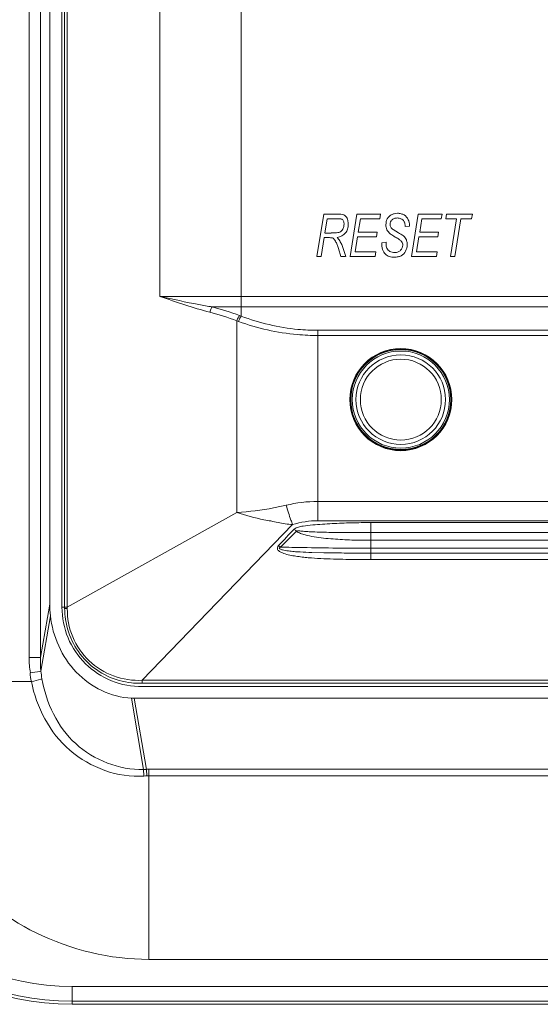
# Model space of a CAD drawing. Header units: millimetres. Extents: x -41968 to 54113, y -9946 to 101810.
# Tile 113 of 171: x -365 to -291, y 32958 to 33099. Entities that reach past the tile are written whole.
import ezdxf

# ---------------------------------------------------------------- set-up
doc = ezdxf.new("R2010")
doc.units = ezdxf.units.MM
doc.layers.add('CERNA', color=7, linetype='Continuous', lineweight=15)
doc.layers.add('UT-potrubi_privodni', color=3, linetype='Continuous', lineweight=50)

# ---------------------------------------------------------------- blocks, each defined once
blk = doc.blocks.new('CONDENSINOX_50_2')
at = {"layer": 'CERNA'}
for points in [[(-524.75, 3165.04), (-524.75, 2954.09)], [(-523.15, 3165.04), (-523.15, 2954.09)], [(-494.38, 3003.04), (-494.38, 3163.12)], [(-520.06, 2961.32), (-520.06, 3157.99)], [(-519.67, 3158.02), (-519.67, 2961.12)], [(-519.29, 2961.32), (-519.29, 3157.99)], [(-521.81, 2961.76), (-521.81, 3157.36)], [(-506.02, 3005.88), (-506.02, 3157.24)], [(-482.55, 3017.69), (-483.53, 3011.59)], [(-480.58, 3017.69), (-482.55, 3017.69)], [(-482.37, 3014.96), (-482.05, 3017.01)], [(-482.03, 3017.02), (-480.5, 3017.02)], [(-477.81, 3017.69), (-478.78, 3011.59)], [(-474.39, 3017.69), (-477.8, 3017.69)], [(-477.6, 3015.1), (-477.29, 3017)], [(-477.29, 3017), (-474.52, 3017)], [(-474.51, 3017), (-474.41, 3017.68)], [(-469.01, 3017.69), (-469.98, 3011.59)], [(-465.6, 3017.69), (-469.01, 3017.69)], [(-468.8, 3015.1), (-468.49, 3017)], [(-468.49, 3017), (-465.72, 3017)], [(-465.72, 3017), (-465.6, 3017.68)], [(-465.08, 3017), (-463.52, 3017)], [(-464.96, 3017.69), (-465.07, 3017.01)], [(-461.24, 3017.69), (-464.97, 3017.69)], [(-463.52, 3017), (-464.39, 3011.6)], [(-463.76, 3011.59), (-462.9, 3016.99)], [(-462.89, 3017), (-461.36, 3017)], [(-461.36, 3017), (-461.25, 3017.68)], [(-471.83, 3014.99), (-472.62, 3015.48)], [(-470.88, 3015.9), (-470.27, 3015.96)], [(-470.27, 3015.96), (-470.27, 3016.08)], [(-482.91, 3011.59), (-482.47, 3014.3)], [(-482.48, 3014.3), (-481.74, 3014.3)], [(-481.5, 3014.96), (-482.36, 3014.96)], [(-480.7, 3014.99), (-481.5, 3014.97)], [(-478.05, 3012.29), (-477.7, 3014.4)], [(-477.71, 3014.41), (-475, 3014.41)], [(-474.89, 3015.1), (-477.6, 3015.1)], [(-475.01, 3014.41), (-474.9, 3015.09)], [(-469.26, 3012.29), (-468.91, 3014.4)], [(-468.92, 3014.41), (-466.21, 3014.41)], [(-466.09, 3015.1), (-468.8, 3015.1)], [(-466.21, 3014.41), (-466.1, 3015.09)], [(-480.44, 3012.73), (-480.12, 3011.58)], [(-479.4, 3011.59), (-479.77, 3012.75)], [(-473.61, 3013.64), (-474.23, 3013.57)], [(-473.61, 3013.43), (-473.61, 3013.64)], [(-483.54, 3011.59), (-482.9, 3011.59)], [(-480.11, 3011.59), (-479.41, 3011.59)], [(-478.79, 3011.59), (-475.2, 3011.59)], [(-475.08, 3012.29), (-478.06, 3012.29)], [(-475.19, 3011.59), (-475.09, 3012.28)], [(-469.99, 3011.59), (-466.41, 3011.59)], [(-466.28, 3012.29), (-469.27, 3012.29)], [(-466.4, 3011.59), (-466.29, 3012.28)], [(-464.4, 3011.59), (-463.76, 3011.59)], [(-506.02, 3005.88), (-441.53, 3005.88)], [(-498.55, 3004.37), (-441.55, 3004.37)], [(-494.38, 3003.04), (-494.62, 3003.13)], [(-495.01, 3002.38), (-495.01, 2974.88)], [(-494.76, 3002.29), (-495, 3002.38)], [(-441.55, 3001.02), (-483.38, 3001.02)], [(-483.38, 2973.71), (-483.38, 3001.02)], [(-441.55, 3000.27), (-483.38, 3000.27)], [(-407.94, 2976.48), (-483.37, 2976.48)], [(-495.01, 2974.89), (-519.3, 2961.32)], [(-487.02, 2973.17), (-508.55, 2950.84)], [(-404.13, 2973.71), (-483.36, 2973.71)], [(-475.79, 2973.45), (-415.86, 2973.45)], [(-475.79, 2968.15), (-475.79, 2973.45)], [(-486.46, 2972.24), (-488.73, 2969.95)], [(-475.79, 2972.52), (-475.79, 2969.04)], [(-475.79, 2972.01), (-415.86, 2972.01)], [(-489.01, 2970.17), (-488.74, 2969.94)], [(-415.86, 2970.92), (-475.79, 2970.92)], [(-475.79, 2969.77), (-415.86, 2969.77)], [(-415.86, 2969.07), (-475.79, 2969.07)], [(-415.86, 2968.15), (-475.79, 2968.15)], [(-521.81, 2961.76), (-523.14, 2954.09)], [(-520.06, 2961.32), (-519.29, 2961.32)], [(-519.67, 2961.11), (-519.27, 2961.12)], [(-519.29, 2961.32), (-519.29, 2961.14)], [(-523.06, 2952.15), (-521.72, 2960.09)], [(-524.75, 2954.1), (-523.15, 2954.1)], [(-545.63, 2950.67), (-524.44, 2950.67)], [(-508.96, 2950.41), (-134.41, 2950.41)], [(-508.54, 2950.41), (-508.54, 2950.86)], [(-134.83, 2950.85), (-508.53, 2950.85)], [(-134.83, 2949.93), (-508.53, 2949.93)], [(-508.38, 2938.06), (-510.1, 2948.27)], [(-510.09, 2948.28), (-509.69, 2948.28)], [(-509.69, 2948.27), (-133.69, 2948.27)], [(-507.92, 2938.07), (-509.69, 2948.26)], [(-507.92, 2938.07), (-508.39, 2938.07)], [(-508.38, 2938.06), (-508.32, 2937.12)], [(-507.92, 2938.07), (-507.89, 2937.13)], [(-507.61, 2938.08), (-507.91, 2938.08)], [(-507.61, 2938.08), (-135.79, 2938.08)], [(-507.61, 2938.08), (-507.61, 2910.83)], [(-507.61, 2937.13), (-507.88, 2937.13)], [(-507.61, 2937.13), (-135.79, 2937.13)], [(-135.79, 2910.83), (-507.61, 2910.83)], [(-518.6, 2906.96), (-124.78, 2906.96)], [(-518.6, 2906.96), (-518.6, 2904.39)], [(-124.78, 2904.83), (-518.6, 2904.83)], [(-124.78, 2904.39), (-518.6, 2904.39)]]:
    blk.add_lwpolyline(points, dxfattribs=at)
for points, knots in [([(-480.49, 3017.02), (-480.32, 3017.02), (-480.12, 3017.02), (-479.98, 3016.96), (-479.93, 3016.93), (-479.87, 3016.9), (-479.83, 3016.86), (-479.79, 3016.81), (-479.76, 3016.75), (-479.73, 3016.67), (-479.67, 3016.53), (-479.64, 3016.37), (-479.64, 3016.22), (-479.64, 3016.03), (-479.69, 3015.8), (-479.76, 3015.64), (-479.83, 3015.45), (-479.96, 3015.29), (-480.11, 3015.18), (-480.3, 3015.08), (-480.49, 3015.02), (-480.7, 3014.99)], [0, 0, 0, 0, 1, 1, 1, 2, 2, 2, 3, 3, 3, 4, 4, 4, 5, 5, 5, 6, 6, 6, 7, 7, 7, 7]), ([(-480.63, 3014.34), (-480.17, 3014.41), (-479.7, 3014.62), (-479.41, 3014.98), (-479.29, 3015.13), (-479.2, 3015.31), (-479.14, 3015.53), (-479.06, 3015.74), (-479.05, 3015.97), (-479.05, 3016.21), (-479.05, 3016.36), (-479.05, 3016.53), (-479.08, 3016.69), (-479.11, 3016.84), (-479.15, 3016.95), (-479.21, 3017.1), (-479.26, 3017.2), (-479.34, 3017.29), (-479.41, 3017.38), (-479.49, 3017.46), (-479.58, 3017.52), (-479.69, 3017.56), (-479.96, 3017.69), (-480.27, 3017.69), (-480.58, 3017.69)], [0, 0, 0, 0, 1, 1, 1, 2, 2, 2, 3, 3, 3, 4, 4, 4, 5, 5, 5, 6, 6, 6, 7, 7, 7, 8, 8, 8, 8]), ([(-470.27, 3016.09), (-470.27, 3016.36), (-470.31, 3016.64), (-470.43, 3016.88), (-470.57, 3017.16), (-470.77, 3017.38), (-471.01, 3017.55), (-471.15, 3017.62), (-471.3, 3017.68), (-471.47, 3017.72), (-471.64, 3017.78), (-471.81, 3017.81), (-472, 3017.81), (-472.15, 3017.79), (-472.29, 3017.78), (-472.44, 3017.73), (-472.59, 3017.7), (-472.73, 3017.67), (-472.87, 3017.59), (-473.1, 3017.46), (-473.31, 3017.26), (-473.45, 3017.01), (-473.58, 3016.75), (-473.64, 3016.47), (-473.64, 3016.16)], [0, 0, 0, 0, 1, 1, 1, 2, 2, 2, 3, 3, 3, 4, 4, 4, 5, 5, 5, 6, 6, 6, 7, 7, 7, 8, 8, 8, 8]), ([(-472.62, 3015.46), (-472.74, 3015.55), (-472.86, 3015.66), (-472.93, 3015.81), (-472.98, 3015.88), (-472.99, 3015.94), (-473.01, 3016), (-473.03, 3016.07), (-473.05, 3016.13), (-473.05, 3016.2), (-473.05, 3016.32), (-473.03, 3016.45), (-472.98, 3016.56), (-472.93, 3016.65), (-472.88, 3016.74), (-472.82, 3016.81), (-472.73, 3016.91), (-472.6, 3016.98), (-472.48, 3017.04), (-472.33, 3017.09), (-472.16, 3017.12), (-472.01, 3017.12), (-471.84, 3017.12), (-471.66, 3017.07), (-471.48, 3017.01), (-471.38, 3016.97), (-471.31, 3016.93), (-471.23, 3016.84)], [0, 0, 0, 0, 1, 1, 1, 2, 2, 2, 3, 3, 3, 4, 4, 4, 5, 5, 5, 6, 6, 6, 7, 7, 7, 8, 8, 8, 9, 9, 9, 9]), ([(-471.23, 3016.86), (-471.06, 3016.67), (-471.03, 3016.61), (-471, 3016.52), (-470.96, 3016.46), (-470.93, 3016.38), (-470.91, 3016.29), (-470.88, 3016.17), (-470.87, 3016.03), (-470.87, 3015.9)], [0, 0, 0, 0, 1, 1, 1, 2, 2, 2, 3, 3, 3, 3]), ([(-473.64, 3016.09), (-473.64, 3015.99), (-473.63, 3015.9), (-473.61, 3015.79), (-473.58, 3015.67), (-473.55, 3015.55), (-473.49, 3015.44), (-473.38, 3015.21), (-473.2, 3015.02), (-473.02, 3014.85)], [0, 0, 0, 0, 1, 1, 1, 2, 2, 2, 3, 3, 3, 3]), ([(-481.74, 3014.3), (-481.63, 3014.3), (-481.53, 3014.3), (-481.42, 3014.29), (-481.33, 3014.27), (-481.25, 3014.24), (-481.19, 3014.21), (-481.13, 3014.16), (-481.08, 3014.12), (-481.04, 3014.06), (-480.96, 3013.97), (-480.92, 3013.87), (-480.87, 3013.78), (-480.78, 3013.63), (-480.7, 3013.48), (-480.64, 3013.29), (-480.57, 3013.11), (-480.51, 3012.93), (-480.44, 3012.74)], [0, 0, 0, 0, 1, 1, 1, 2, 2, 2, 3, 3, 3, 4, 4, 4, 5, 5, 5, 6, 6, 6, 6]), ([(-479.76, 3012.74), (-479.83, 3012.92), (-479.9, 3013.12), (-479.98, 3013.31), (-480.05, 3013.49), (-480.15, 3013.67), (-480.25, 3013.85), (-480.35, 3014.04), (-480.48, 3014.18), (-480.63, 3014.34)], [0, 0, 0, 0, 1, 1, 1, 2, 2, 2, 3, 3, 3, 3]), ([(-472.26, 3014.38), (-472.06, 3014.27), (-471.87, 3014.15), (-471.68, 3014.01), (-471.58, 3013.93), (-471.46, 3013.84), (-471.39, 3013.74), (-471.33, 3013.68), (-471.3, 3013.59), (-471.26, 3013.49), (-471.24, 3013.42), (-471.23, 3013.32), (-471.23, 3013.22), (-471.23, 3012.97), (-471.35, 3012.67), (-471.53, 3012.49), (-471.62, 3012.39), (-471.74, 3012.31), (-471.88, 3012.25), (-472.04, 3012.19), (-472.21, 3012.17), (-472.38, 3012.17), (-472.5, 3012.17), (-472.64, 3012.19), (-472.76, 3012.22), (-472.87, 3012.23), (-472.97, 3012.28), (-473.06, 3012.33)], [0, 0, 0, 0, 1, 1, 1, 2, 2, 2, 3, 3, 3, 4, 4, 4, 5, 5, 5, 6, 6, 6, 7, 7, 7, 8, 8, 8, 9, 9, 9, 9]), ([(-473.02, 3014.85), (-472.87, 3014.73), (-472.7, 3014.63), (-472.52, 3014.53), (-472.43, 3014.47), (-472.35, 3014.41), (-472.26, 3014.37)], [0, 0, 0, 0, 1, 1, 1, 2, 2, 2, 2]), ([(-470.6, 3013.5), (-470.61, 3013.67), (-470.65, 3013.82), (-470.71, 3013.99), (-470.76, 3014.1), (-470.83, 3014.18), (-470.88, 3014.28), (-470.96, 3014.37), (-471.03, 3014.44), (-471.13, 3014.54), (-471.2, 3014.6), (-471.29, 3014.67), (-471.38, 3014.73), (-471.54, 3014.81), (-471.67, 3014.9), (-471.83, 3014.98)], [0, 0, 0, 0, 1, 1, 1, 2, 2, 2, 3, 3, 3, 4, 4, 4, 5, 5, 5, 5]), ([(-474.23, 3013.56), (-474.23, 3013.24), (-474.21, 3012.89), (-474.11, 3012.59), (-474.03, 3012.33), (-473.91, 3012.12), (-473.71, 3011.95), (-473.56, 3011.79), (-473.36, 3011.67), (-473.14, 3011.6), (-472.91, 3011.53), (-472.66, 3011.5), (-472.4, 3011.5), (-472.24, 3011.5), (-472.07, 3011.51), (-471.9, 3011.56), (-471.75, 3011.58), (-471.61, 3011.63), (-471.47, 3011.7), (-471.19, 3011.86), (-470.97, 3012.1), (-470.82, 3012.36), (-470.67, 3012.65), (-470.58, 3012.95), (-470.58, 3013.29), (-470.58, 3013.35), (-470.58, 3013.43), (-470.6, 3013.5)], [0, 0, 0, 0, 1, 1, 1, 2, 2, 2, 3, 3, 3, 4, 4, 4, 5, 5, 5, 6, 6, 6, 7, 7, 7, 8, 8, 8, 9, 9, 9, 9]), ([(-473.07, 3012.33), (-473.25, 3012.43), (-473.39, 3012.6), (-473.5, 3012.78), (-473.59, 3012.98), (-473.62, 3013.2), (-473.62, 3013.43)], [0, 0, 0, 0, 1, 1, 1, 2, 2, 2, 2]), ([(-498.55, 3004.37), (-499.19, 3004.47), (-499.81, 3004.58), (-500.45, 3004.71), (-502.31, 3005.05), (-504.14, 3005.48), (-506, 3005.87)], [0, 0, 0, 0, 1, 1, 1, 2, 2, 2, 2]), ([(-498.55, 3004.37), (-498.55, 3004.37), (-498.64, 3004.22), (-498.64, 3004.22), (-498.73, 3004.03), (-498.79, 3003.8), (-498.84, 3003.61)], [0, 0, 0, 0, 1, 1, 1, 2, 2, 2, 2]), ([(-494.62, 3003.13), (-494.66, 3003.09), (-494.7, 3003.04), (-494.73, 3002.98), (-494.84, 3002.78), (-494.93, 3002.58), (-495.01, 3002.39)], [0, 0, 0, 0, 1, 1, 1, 2, 2, 2, 2]), ([(-494.38, 3003.04), (-494.41, 3003), (-494.44, 3002.93), (-494.49, 3002.89), (-494.59, 3002.71), (-494.68, 3002.49), (-494.76, 3002.29)], [0, 0, 0, 0, 1, 1, 1, 2, 2, 2, 2]), ([(-483.38, 3001.02), (-484.32, 3001.02), (-485.29, 3001.05), (-486.24, 3001.15), (-489.01, 3001.42), (-491.79, 3002.06), (-494.38, 3003.04)], [0, 0, 0, 0, 1, 1, 1, 2, 2, 2, 2]), ([(-483.38, 3000.27), (-484.35, 3000.27), (-485.34, 3000.31), (-486.33, 3000.41), (-489.22, 3000.66), (-492.06, 3001.31), (-494.75, 3002.29)], [0, 0, 0, 0, 1, 1, 1, 2, 2, 2, 2]), ([(-478.82, 2991.09), (-478.82, 2995.11), (-475.56, 2998.4), (-471.51, 2998.4), (-467.48, 2998.4), (-464.19, 2995.11), (-464.19, 2991.09), (-464.19, 2987.04), (-467.48, 2983.76), (-471.51, 2983.76), (-475.56, 2983.76), (-478.82, 2987.04), (-478.82, 2991.09)], [0, 0, 0, 0, 1, 1, 1, 2, 2, 2, 3, 3, 3, 4, 4, 4, 4]), ([(-478.73, 2991.09), (-478.73, 2995.07), (-475.49, 2998.3), (-471.5, 2998.3), (-467.52, 2998.3), (-464.28, 2995.07), (-464.28, 2991.09), (-464.28, 2987.1), (-467.52, 2983.86), (-471.5, 2983.86), (-475.49, 2983.86), (-478.73, 2987.1), (-478.73, 2991.09)], [0, 0, 0, 0, 1, 1, 1, 2, 2, 2, 3, 3, 3, 4, 4, 4, 4]), ([(-478.68, 2991.09), (-478.68, 2995.04), (-475.47, 2998.25), (-471.51, 2998.25), (-467.54, 2998.25), (-464.33, 2995.04), (-464.33, 2991.09), (-464.33, 2987.13), (-467.54, 2983.92), (-471.51, 2983.92), (-475.47, 2983.92), (-478.68, 2987.13), (-478.68, 2991.09)], [0, 0, 0, 0, 1, 1, 1, 2, 2, 2, 3, 3, 3, 4, 4, 4, 4]), ([(-478.46, 2991.09), (-478.46, 2994.93), (-475.34, 2998.05), (-471.49, 2998.05), (-467.68, 2998.05), (-464.54, 2994.93), (-464.54, 2991.09), (-464.54, 2987.23), (-467.68, 2984.12), (-471.49, 2984.12), (-475.34, 2984.12), (-478.46, 2987.23), (-478.46, 2991.09)], [0, 0, 0, 0, 1, 1, 1, 2, 2, 2, 3, 3, 3, 4, 4, 4, 4]), ([(-477.93, 2991.09), (-477.93, 2994.63), (-475.05, 2997.5), (-471.5, 2997.5), (-467.96, 2997.5), (-465.1, 2994.63), (-465.1, 2991.09), (-465.1, 2987.54), (-467.96, 2984.66), (-471.5, 2984.66), (-475.05, 2984.66), (-477.93, 2987.54), (-477.93, 2991.09)], [0, 0, 0, 0, 1, 1, 1, 2, 2, 2, 3, 3, 3, 4, 4, 4, 4]), ([(-477.3, 2991.09), (-477.3, 2994.28), (-474.7, 2996.88), (-471.5, 2996.88), (-468.31, 2996.88), (-465.71, 2994.28), (-465.71, 2991.09), (-465.71, 2987.87), (-468.31, 2985.28), (-471.5, 2985.28), (-474.7, 2985.28), (-477.3, 2987.87), (-477.3, 2991.09)], [0, 0, 0, 0, 1, 1, 1, 2, 2, 2, 3, 3, 3, 4, 4, 4, 4]), ([(-487.94, 2975.94), (-488.53, 2975.8), (-489.14, 2975.68), (-489.73, 2975.56), (-491.47, 2975.24), (-493.23, 2975.03), (-495.01, 2974.89)], [0, 0, 0, 0, 1, 1, 1, 2, 2, 2, 2]), ([(-487.02, 2973.17), (-487.1, 2973.39), (-487.17, 2973.61), (-487.25, 2973.82), (-487.51, 2974.52), (-487.72, 2975.22), (-487.94, 2975.94)], [0, 0, 0, 0, 1, 1, 1, 2, 2, 2, 2]), ([(-495.01, 2974.89), (-493.72, 2974.49), (-492.44, 2974.13), (-491.11, 2973.85), (-490.79, 2973.79), (-490.44, 2973.74), (-490.11, 2973.68), (-489.77, 2973.6), (-489.44, 2973.52), (-489.09, 2973.46), (-488.41, 2973.31), (-487.72, 2973.19), (-487.02, 2973.17)], [0, 0, 0, 0, 1, 1, 1, 2, 2, 2, 3, 3, 3, 4, 4, 4, 4]), ([(-486.79, 2972.52), (-486.63, 2972.67), (-486.41, 2972.76), (-486.18, 2972.81), (-485.96, 2972.89), (-485.74, 2972.92), (-485.51, 2972.96), (-485.05, 2973.02), (-484.6, 2973.07), (-484.13, 2973.12), (-483.67, 2973.16), (-483.21, 2973.19), (-482.74, 2973.22), (-482.27, 2973.25), (-481.81, 2973.28), (-481.36, 2973.31), (-480.41, 2973.36), (-479.5, 2973.39), (-478.59, 2973.41), (-477.64, 2973.44), (-476.72, 2973.45), (-475.77, 2973.45)], [0, 0, 0, 0, 1, 1, 1, 2, 2, 2, 3, 3, 3, 4, 4, 4, 5, 5, 5, 6, 6, 6, 7, 7, 7, 7]), ([(-475.79, 2970.92), (-476.69, 2970.92), (-477.61, 2970.92), (-478.51, 2970.95), (-479.4, 2970.98), (-480.32, 2971.02), (-481.22, 2971.11), (-481.66, 2971.14), (-482.13, 2971.18), (-482.57, 2971.22), (-483.01, 2971.27), (-483.47, 2971.34), (-483.9, 2971.42), (-484.35, 2971.48), (-484.81, 2971.57), (-485.22, 2971.69), (-485.46, 2971.76), (-485.66, 2971.82), (-485.87, 2971.89), (-486.1, 2972), (-486.3, 2972.09), (-486.47, 2972.24)], [0, 0, 0, 0, 1, 1, 1, 2, 2, 2, 3, 3, 3, 4, 4, 4, 5, 5, 5, 6, 6, 6, 7, 7, 7, 7]), ([(-486.46, 2972.24), (-486.39, 2972.32), (-486.26, 2972.29), (-486.14, 2972.27), (-486.02, 2972.26), (-485.91, 2972.24), (-485.81, 2972.24), (-485.7, 2972.23), (-485.59, 2972.21), (-485.49, 2972.21), (-485.36, 2972.2), (-485.24, 2972.18), (-485.15, 2972.18), (-484.92, 2972.17), (-484.69, 2972.15), (-484.48, 2972.14), (-484.25, 2972.12), (-484.02, 2972.11), (-483.82, 2972.11), (-483.36, 2972.08), (-482.93, 2972.06), (-482.47, 2972.06), (-482.02, 2972.05), (-481.6, 2972.05), (-481.13, 2972.03), (-480.7, 2972.03), (-480.25, 2972.01), (-479.8, 2972.01), (-479.8, 2972.01), (-478.46, 2972.01), (-478.46, 2972.01), (-478.46, 2972.01), (-475.78, 2972.01), (-475.78, 2972.01)], [0, 0, 0, 0, 1, 1, 1, 2, 2, 2, 3, 3, 3, 4, 4, 4, 5, 5, 5, 6, 6, 6, 7, 7, 7, 8, 8, 8, 9, 9, 9, 10, 10, 10, 11, 11, 11, 11]), ([(-475.79, 2968.15), (-476.99, 2968.15), (-478.19, 2968.15), (-479.37, 2968.18), (-480.58, 2968.2), (-481.77, 2968.23), (-482.97, 2968.29), (-483.58, 2968.32), (-484.17, 2968.37), (-484.76, 2968.41), (-485.05, 2968.44), (-485.34, 2968.48), (-485.64, 2968.51), (-485.93, 2968.55), (-486.24, 2968.58), (-486.53, 2968.63), (-486.83, 2968.67), (-487.12, 2968.73), (-487.43, 2968.79), (-487.72, 2968.84), (-487.99, 2968.92), (-488.27, 2969.02), (-488.41, 2969.06), (-488.55, 2969.12), (-488.69, 2969.2), (-488.81, 2969.26), (-488.93, 2969.34), (-489.04, 2969.44), (-489.13, 2969.54), (-489.2, 2969.67), (-489.19, 2969.81), (-489.19, 2969.95), (-489.1, 2970.07), (-489.02, 2970.16)], [0, 0, 0, 0, 1, 1, 1, 2, 2, 2, 3, 3, 3, 4, 4, 4, 5, 5, 5, 6, 6, 6, 7, 7, 7, 8, 8, 8, 9, 9, 9, 10, 10, 10, 11, 11, 11, 11]), ([(-475.79, 2969.07), (-476.93, 2969.07), (-478.04, 2969.07), (-479.18, 2969.09), (-480.3, 2969.09), (-481.45, 2969.1), (-482.55, 2969.12), (-482.55, 2969.12), (-484.25, 2969.17), (-484.25, 2969.17), (-484.83, 2969.18), (-485.38, 2969.21), (-485.93, 2969.24), (-486.22, 2969.26), (-486.5, 2969.27), (-486.8, 2969.3), (-486.92, 2969.32), (-487.08, 2969.32), (-487.2, 2969.33), (-487.37, 2969.35), (-487.48, 2969.36), (-487.62, 2969.38), (-487.77, 2969.39), (-487.89, 2969.41), (-488.06, 2969.46), (-488.18, 2969.47), (-488.32, 2969.49), (-488.46, 2969.53), (-488.52, 2969.55), (-488.59, 2969.56), (-488.67, 2969.58), (-488.75, 2969.61), (-488.79, 2969.62), (-488.85, 2969.67), (-488.95, 2969.77), (-488.93, 2969.81), (-488.91, 2969.82), (-488.87, 2969.88), (-488.81, 2969.91), (-488.75, 2969.94)], [0, 0, 0, 0, 1, 1, 1, 2, 2, 2, 3, 3, 3, 4, 4, 4, 5, 5, 5, 6, 6, 6, 7, 7, 7, 8, 8, 8, 9, 9, 9, 10, 10, 10, 11, 11, 11, 12, 12, 12, 13, 13, 13, 13]), ([(-488.74, 2969.94), (-487.66, 2969.91), (-486.59, 2969.88), (-485.52, 2969.87), (-482.28, 2969.8), (-479.02, 2969.77), (-475.78, 2969.77)], [0, 0, 0, 0, 1, 1, 1, 2, 2, 2, 2]), ([(-508.54, 2949.93), (-510.03, 2949.93), (-511.55, 2950.21), (-512.95, 2950.77), (-514.35, 2951.33), (-515.63, 2952.17), (-516.67, 2953.21), (-517.76, 2954.28), (-518.61, 2955.53), (-519.18, 2956.94), (-519.76, 2958.32), (-520.05, 2959.83), (-520.05, 2961.32)], [0, 0, 0, 0, 1, 1, 1, 2, 2, 2, 3, 3, 3, 4, 4, 4, 4]), ([(-508.54, 2950.85), (-509.92, 2950.77), (-511.33, 2950.97), (-512.65, 2951.46), (-513.96, 2951.93), (-515.15, 2952.69), (-516.18, 2953.65), (-517.16, 2954.6), (-517.97, 2955.76), (-518.52, 2957.05), (-519.05, 2958.35), (-519.31, 2959.75), (-519.29, 2961.15)], [0, 0, 0, 0, 1, 1, 1, 2, 2, 2, 3, 3, 3, 4, 4, 4, 4]), ([(-510.09, 2948.28), (-513, 2948.39), (-515.92, 2949.83), (-518, 2952), (-520.11, 2954.19), (-521.38, 2957.14), (-521.72, 2960.1)], [0, 0, 0, 0, 1, 1, 1, 2, 2, 2, 2]), ([(-510.08, 2950.47), (-512.46, 2950.71), (-514.8, 2951.82), (-516.53, 2953.56), (-518.25, 2955.28), (-519.36, 2957.63), (-519.6, 2959.99)], [0, 0, 0, 0, 1, 1, 1, 2, 2, 2, 2]), ([(-523.06, 2952.15), (-523.11, 2952.14), (-523.17, 2952.12), (-523.22, 2952.11), (-523.7, 2952.03), (-524.17, 2951.97), (-524.63, 2951.91)], [0, 0, 0, 0, 1, 1, 1, 2, 2, 2, 2]), ([(-545.63, 2950.67), (-545.63, 2941.27), (-542.08, 2931.46), (-535.92, 2924.16), (-532.55, 2920.17), (-528.42, 2916.92), (-523.77, 2914.64), (-518.75, 2912.17), (-513.15, 2910.83), (-507.6, 2910.83)], [0, 0, 0, 0, 1, 1, 1, 2, 2, 2, 3, 3, 3, 3]), ([(-522.91, 2951.05), (-522.96, 2951.02), (-523.02, 2951.01), (-523.08, 2950.99), (-523.54, 2950.86), (-524, 2950.76), (-524.44, 2950.66)], [0, 0, 0, 0, 1, 1, 1, 2, 2, 2, 2]), ([(-524.44, 2950.67), (-523.72, 2946.97), (-521.84, 2943.34), (-518.92, 2940.81), (-515.99, 2938.28), (-512.05, 2936.86), (-508.33, 2937.1)], [0, 0, 0, 0, 1, 1, 1, 2, 2, 2, 2]), ([(-508.38, 2938.06), (-511.83, 2937.97), (-515.47, 2939.37), (-518.09, 2941.76), (-520.71, 2944.17), (-522.33, 2947.6), (-522.92, 2951.05)], [0, 0, 0, 0, 1, 1, 1, 2, 2, 2, 2])]:
    blk.add_open_spline(points, degree=3, knots=knots, dxfattribs=at)
for points in [[(-498.85, 3003.61), (-501.28, 3004.25), (-503.64, 3005.05), (-506.01, 3005.87)], [(-494.62, 3003.13), (-495.92, 3003.62), (-497.23, 3004.03), (-498.55, 3004.37)], [(-495.01, 3002.38), (-496.27, 3002.87), (-497.55, 3003.27), (-498.86, 3003.62)], [(-483.38, 2976.48), (-484.89, 2976.48), (-486.45, 2976.31), (-487.94, 2975.93)], [(-487.02, 2973.17), (-485.84, 2973.51), (-484.6, 2973.72), (-483.37, 2973.72)], [(-489.01, 2970.17), (-488.27, 2970.94), (-487.54, 2971.73), (-486.79, 2972.52)], [(-486.46, 2972.24), (-486.56, 2972.34), (-486.68, 2972.43), (-486.78, 2972.52)], [(-521.81, 2961.76), (-521.81, 2961.2), (-521.78, 2960.65), (-521.72, 2960.1)], [(-519.67, 2961.11), (-519.67, 2960.73), (-519.65, 2960.37), (-519.61, 2959.99)], [(-524.75, 2954.1), (-524.75, 2953.36), (-524.75, 2952.62), (-524.56, 2951.92)], [(-523.15, 2954.1), (-523.15, 2953.44), (-523.14, 2952.81), (-523.06, 2952.15)], [(-524.63, 2951.9), (-524.58, 2951.49), (-524.52, 2951.07), (-524.44, 2950.67)], [(-523.06, 2952.15), (-523.03, 2951.78), (-522.98, 2951.42), (-522.92, 2951.05)], [(-510.08, 2950.47), (-509.7, 2950.44), (-509.34, 2950.42), (-508.96, 2950.42)], [(-557.12, 2942.92), (-557.12, 2921.66), (-539.88, 2904.41), (-518.61, 2904.41)], [(-556.69, 2942.92), (-556.69, 2921.89), (-539.64, 2904.82), (-518.59, 2904.82)], [(-554.57, 2942.92), (-554.57, 2923.07), (-538.47, 2906.95), (-518.59, 2906.95)], [(-507.88, 2937.13), (-508.02, 2937.13), (-508.17, 2937.13), (-508.33, 2937.11)]]:
    blk.add_open_spline(points, degree=3, dxfattribs=at)

msp = doc.modelspace()

# ---------------------------------------------------------------- block references
at = {"layer": 'UT-potrubi_privodni', "ltscale": 10}
msp.add_blockref('CONDENSINOX_50_2', (160.977, 30053.626), dxfattribs=at)

doc.saveas('drawing.dxf')
